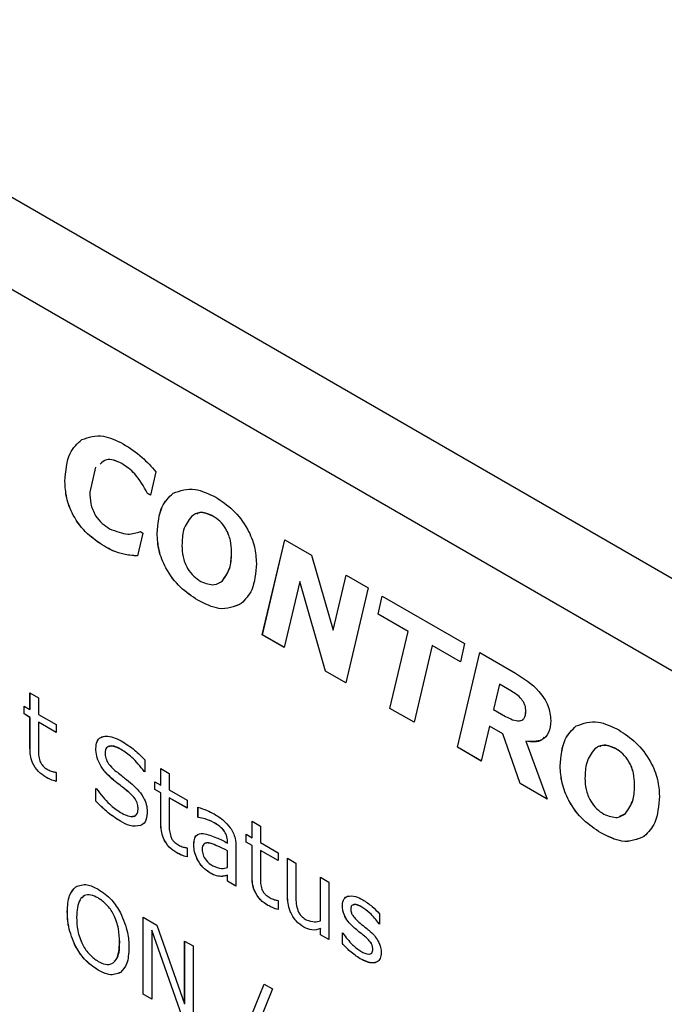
# Model space of a CAD drawing. Header units: millimetres. Extents: x 0 to 840, y 0 to 594.
# Tile 27 of 38: x 619 to 636, y 394 to 420. Entities that reach past the tile are written whole.
import ezdxf

# ---------------------------------------------------------------- set-up
doc = ezdxf.new("R2010")
doc.units = ezdxf.units.MM
doc.layers.get('0').update_dxf_attribs({"color": 3, "lineweight": 30})

msp = doc.modelspace()

# ---------------------------------------------------------------- linework, layer by layer
at = {"linetype": 'Continuous', "lineweight": 25}
for p, q in [((675.493, 382.712), (576.5, 439.86)), ((674.433, 380.875), (575.439, 438.023)), ((620.155, 409.312), (620.154, 409.312)), ((621.215, 408.678), (621.214, 408.677)), ((620.517, 408.581), (620.362, 407.918)), ((622.117, 408.459), (621.97, 407.843)), ((619.705, 408.204), (619.704, 408.203)), ((621.97, 407.844), (621.897, 407.886)), ((621.897, 407.886), (621.897, 407.885)), ((621.97, 407.843), (621.897, 407.885)), ((622.571, 407.89), (622.57, 407.889)), ((623.625, 407.286), (623.625, 407.286)), ((621.772, 406.836), (621.628, 406.227)), ((621.705, 406.875), (621.772, 406.836)), ((622.149, 406.823), (622.148, 406.822)), ((624.936, 404.141), (625.531, 406.656)), ((624.937, 404.142), (625.531, 406.655)), ((625.531, 406.656), (626.237, 406.248)), ((620.751, 406.486), (620.75, 406.485)), ((624.122, 406.346), (624.122, 406.346)), ((621.263, 406.274), (621.262, 406.273)), ((626.237, 406.248), (626.816, 404.259)), ((623.878, 405.574), (623.877, 405.573)), ((625.928, 405.547), (625.516, 403.806)), ((625.929, 405.548), (625.928, 405.547)), ((626.608, 403.176), (625.928, 405.547)), ((626.608, 403.177), (625.929, 405.548)), ((626.816, 404.259), (627.159, 405.716)), ((626.816, 404.26), (627.159, 405.716)), ((627.159, 405.716), (627.74, 405.38)), ((627.74, 405.38), (627.146, 402.866)), ((623.225, 405.057), (623.224, 405.057)), ((628.006, 404.684), (628.115, 405.164)), ((628.007, 404.685), (628.116, 405.163)), ((628.115, 405.164), (630.293, 403.907)), ((628.007, 404.685), (628.006, 404.684)), ((628.802, 404.225), (628.006, 404.684)), ((628.803, 404.225), (628.007, 404.685)), ((626.816, 404.26), (626.816, 404.259)), ((628.319, 402.188), (628.802, 404.225)), ((628.32, 402.188), (628.803, 404.225)), ((628.803, 404.225), (628.802, 404.225)), ((624.937, 404.142), (624.936, 404.141)), ((625.516, 403.806), (624.936, 404.141)), ((625.516, 403.807), (624.937, 404.142)), ((629.441, 403.856), (628.958, 401.819)), ((630.187, 403.425), (629.441, 403.856)), ((629.442, 403.856), (629.441, 403.856)), ((630.187, 403.426), (629.442, 403.856)), ((630.293, 403.907), (630.187, 403.425)), ((630.105, 401.157), (630.7, 403.672)), ((630.106, 401.158), (630.7, 403.671)), ((630.7, 403.672), (631.648, 403.124)), ((627.146, 402.866), (626.608, 403.177)), ((626.608, 403.177), (626.608, 403.176)), ((627.146, 402.866), (626.608, 403.176)), ((631.222, 402.828), (631.064, 402.159)), ((631.541, 402.643), (631.222, 402.828)), ((631.223, 402.828), (631.222, 402.828)), ((631.542, 402.644), (631.223, 402.828)), ((631.542, 402.644), (631.541, 402.643)), ((618.778, 402.597), (619.002, 402.468)), ((618.778, 402.158), (618.778, 402.597)), ((618.779, 402.158), (618.779, 402.597)), ((619.002, 402.468), (619.002, 402.028)), ((618.621, 402.248), (618.778, 402.158)), ((618.621, 402.041), (618.621, 402.248)), ((618.622, 402.042), (618.622, 402.248)), ((618.779, 402.158), (618.778, 402.158)), ((628.958, 401.819), (628.319, 402.188)), ((628.32, 402.188), (628.319, 402.188)), ((628.958, 401.82), (628.32, 402.188)), ((631.064, 402.159), (631.382, 401.975)), ((618.622, 402.042), (618.621, 402.041)), ((618.778, 401.951), (618.621, 402.041)), ((618.779, 401.951), (618.622, 402.042)), ((618.778, 401.137), (618.778, 401.951)), ((618.779, 401.951), (618.778, 401.951)), ((618.779, 401.138), (618.779, 401.951)), ((619.002, 402.028), (619.472, 401.757)), ((631.923, 402.111), (631.922, 402.111)), ((619.002, 401.822), (619.002, 401.129)), ((619.472, 401.55), (619.002, 401.822)), ((619.472, 401.551), (619.002, 401.822)), ((619.002, 401.822), (619.002, 401.822)), ((619.472, 401.757), (619.472, 401.55)), ((630.959, 401.713), (630.74, 400.79)), ((631.312, 401.51), (630.959, 401.714)), ((630.959, 401.714), (630.959, 401.713)), ((631.312, 401.51), (630.959, 401.713)), ((633.254, 401.723), (633.253, 401.722)), ((631.774, 400.194), (631.312, 401.51)), ((631.774, 400.194), (631.312, 401.51)), ((631.312, 401.51), (631.312, 401.51)), ((618.779, 401.138), (618.778, 401.137)), ((620.524, 401.127), (620.523, 401.126)), ((621.194, 401.099), (621.194, 401.099)), ((630.106, 401.158), (630.105, 401.157)), ((630.74, 400.79), (630.105, 401.157)), ((630.741, 400.791), (630.106, 401.158)), ((631.92, 401.319), (631.919, 401.318)), ((631.919, 401.318), (632.486, 399.783)), ((634.308, 401.119), (634.307, 401.119)), ((621.821, 400.826), (621.821, 400.504)), ((622.246, 400.595), (622.47, 400.465)), ((622.246, 400.155), (622.246, 400.595)), ((622.247, 400.156), (622.247, 400.594)), ((632.831, 400.656), (632.831, 400.655)), ((619.199, 400.365), (619.198, 400.365)), ((619.459, 400.498), (619.472, 400.491)), ((619.472, 400.491), (619.472, 400.252)), ((620.99, 400.291), (620.99, 400.29)), ((621.821, 400.504), (621.804, 400.514)), ((621.805, 400.514), (621.804, 400.514)), ((621.821, 400.505), (621.805, 400.514)), ((622.47, 400.465), (622.47, 400.026)), ((620.523, 400.065), (620.54, 400.055)), ((620.523, 399.733), (620.523, 400.065)), ((620.524, 399.733), (620.524, 400.064)), ((622.09, 400.246), (622.246, 400.155)), ((622.09, 400.039), (622.09, 400.246)), ((622.09, 400.039), (622.09, 400.245)), ((622.246, 399.949), (622.09, 400.039)), ((622.247, 399.949), (622.09, 400.039)), ((622.09, 400.039), (622.09, 400.039)), ((622.247, 400.156), (622.246, 400.155)), ((632.486, 399.783), (631.774, 400.194)), ((632.486, 399.784), (631.774, 400.194)), ((631.774, 400.194), (631.774, 400.194)), ((634.805, 400.179), (634.804, 400.179)), ((621.408, 399.958), (621.407, 399.957)), ((622.246, 399.135), (622.246, 399.949)), ((622.247, 399.949), (622.246, 399.949)), ((622.247, 399.136), (622.247, 399.949)), ((622.47, 400.026), (622.94, 399.755)), ((622.471, 399.82), (622.47, 399.819)), ((622.47, 399.819), (622.47, 399.126)), ((622.94, 399.548), (622.47, 399.819)), ((622.94, 399.549), (622.471, 399.82)), ((620.524, 399.733), (620.523, 399.733)), ((621.643, 399.518), (621.642, 399.517)), ((622.94, 399.755), (622.94, 399.548)), ((623.231, 399.303), (623.231, 399.568)), ((623.232, 399.303), (623.232, 399.568)), ((623.243, 399.296), (623.231, 399.303)), ((623.232, 399.303), (623.231, 399.303)), ((623.244, 399.296), (623.232, 399.303)), ((623.244, 399.296), (623.243, 399.296)), ((634.415, 399.336), (634.561, 399.407)), ((634.561, 399.407), (634.56, 399.406)), ((621.179, 399.196), (621.179, 399.196)), ((621.706, 399.081), (621.705, 399.081)), ((622.247, 399.136), (622.246, 399.135)), ((623.66, 399.159), (623.66, 399.159)), ((624.663, 399.2), (624.887, 399.07)), ((624.663, 398.76), (624.663, 399.2)), ((624.664, 398.761), (624.664, 399.199)), ((624.887, 399.07), (624.887, 398.631)), ((623.912, 398.959), (623.911, 398.959)), ((624.506, 398.851), (624.663, 398.76)), ((624.506, 398.644), (624.506, 398.851)), ((624.507, 398.644), (624.507, 398.85)), ((624.664, 398.761), (624.663, 398.76)), ((633.908, 398.89), (633.907, 398.89)), ((622.928, 398.496), (622.94, 398.489)), ((622.94, 398.489), (622.94, 398.25)), ((623.12, 398.565), (623.119, 398.564)), ((623.557, 398.614), (623.557, 398.614)), ((624.014, 398.618), (624.014, 398.659)), ((624.015, 398.659), (624.014, 398.659)), ((624.015, 398.618), (624.014, 398.618)), ((624.015, 398.618), (624.015, 398.659)), ((624.238, 398.526), (624.238, 397.481)), ((624.663, 398.554), (624.506, 398.644)), ((624.507, 398.644), (624.506, 398.644)), ((624.664, 398.554), (624.507, 398.644)), ((624.663, 397.74), (624.663, 398.554)), ((624.664, 398.554), (624.663, 398.554)), ((624.664, 397.74), (624.664, 398.554)), ((624.887, 398.631), (625.357, 398.36)), ((622.667, 398.363), (622.667, 398.362)), ((624.015, 398.412), (624.014, 398.411)), ((624.014, 397.975), (624.014, 398.411)), ((624.015, 397.975), (624.015, 398.412)), ((624.888, 398.425), (624.887, 398.424)), ((624.887, 398.424), (624.887, 397.731)), ((625.357, 398.153), (624.887, 398.424)), ((625.357, 398.154), (624.888, 398.425)), ((625.357, 398.36), (625.357, 398.153)), ((625.603, 398.218), (625.827, 398.089)), ((625.603, 397.222), (625.603, 398.218)), ((625.604, 397.222), (625.604, 398.217)), ((624.015, 397.975), (624.014, 397.975)), ((625.827, 398.089), (625.827, 397.207)), ((623.544, 397.831), (623.543, 397.831)), ((623.839, 397.735), (623.838, 397.735)), ((624.015, 397.766), (624.014, 397.765)), ((624.014, 397.61), (624.014, 397.765)), ((624.015, 397.611), (624.015, 397.766)), ((624.664, 397.74), (624.663, 397.74)), ((626.476, 397.714), (626.699, 397.585)), ((626.476, 396.558), (626.476, 397.714)), ((626.476, 396.558), (626.476, 397.713)), ((619.99, 397.461), (619.989, 397.461)), ((624.015, 397.611), (624.014, 397.61)), ((624.238, 397.481), (624.014, 397.61)), ((624.238, 397.482), (624.015, 397.611)), ((626.699, 397.585), (626.699, 396.06)), ((620.585, 397.164), (620.584, 397.164)), ((625.604, 397.222), (625.603, 397.222)), ((625.084, 396.968), (625.083, 396.967)), ((625.344, 397.101), (625.357, 397.094)), ((625.357, 397.094), (625.357, 396.855)), ((627.058, 396.964), (627.057, 396.963)), ((627.577, 396.924), (627.576, 396.923)), ((619.768, 396.796), (619.767, 396.795)), ((621.781, 396.654), (622.144, 396.445)), ((621.781, 394.613), (621.781, 396.654)), ((621.782, 394.613), (621.782, 396.654)), ((628.042, 396.747), (628.042, 396.474)), ((622.144, 396.445), (622.877, 394.354)), ((626.039, 396.391), (626.038, 396.39)), ((626.476, 396.558), (626.476, 396.558)), ((628.042, 396.474), (628.03, 396.481)), ((628.031, 396.481), (628.03, 396.481)), ((628.042, 396.475), (628.031, 396.481)), ((622.005, 396.31), (622.005, 394.483)), ((622.809, 394.019), (622.005, 396.31)), ((622.81, 394.02), (622.005, 396.31)), ((622.005, 396.31), (622.005, 396.31)), ((626.476, 396.19), (626.476, 396.351)), ((626.476, 396.351), (626.476, 396.35)), ((626.476, 396.189), (626.476, 396.35)), ((626.699, 396.061), (626.476, 396.19)), ((626.476, 396.19), (626.476, 396.189)), ((626.699, 396.06), (626.476, 396.189)), ((627.057, 396.241), (627.069, 396.234)), ((627.057, 395.955), (627.057, 396.241)), ((627.058, 395.956), (627.058, 396.241)), ((627.38, 396.367), (627.379, 396.367)), ((627.644, 396.15), (627.644, 396.15)), ((619.989, 395.877), (619.988, 395.877)), ((621.155, 395.995), (621.154, 395.994)), ((622.877, 396.021), (623.101, 395.892)), ((622.877, 394.354), (622.877, 396.021)), ((622.878, 394.354), (622.878, 396.021)), ((623.101, 395.892), (623.101, 393.851)), ((627.058, 395.956), (627.057, 395.955)), ((627.818, 395.971), (627.817, 395.97)), ((627.864, 395.808), (627.863, 395.807)), ((627.531, 395.555), (627.53, 395.555)), ((620.584, 395.253), (620.583, 395.252)), ((624.153, 392.83), (624.985, 394.882)), ((624.154, 392.83), (624.985, 394.882)), ((624.985, 394.882), (625.205, 394.755)), ((622.005, 394.483), (621.781, 394.613)), ((621.782, 394.613), (621.781, 394.613)), ((622.005, 394.484), (621.782, 394.613)), ((625.205, 394.755), (624.369, 392.705)), ((622.878, 394.354), (622.877, 394.354))]:
    msp.add_line(p, q, dxfattribs=at)
for points, knots in [([(620.154, 409.312), (620.335, 409.373), (620.66, 409.482), (621.069, 409.286), (621.25, 409.2)], [0, 0, 0, 0, 0.5590241, 1, 1, 1, 1]), ([(619.704, 408.203), (619.726, 408.475), (619.765, 408.961), (620.035, 409.205), (620.154, 409.312)], [0, 0, 0, 0, 0.559573, 1, 1, 1, 1]), ([(619.705, 408.204), (619.727, 408.476), (619.765, 408.962), (620.036, 409.205), (620.155, 409.312)], [0, 0, 0, 0, 0.559573, 1, 1, 1, 1]), ([(621.25, 409.2), (621.419, 409.092), (621.723, 408.901), (621.996, 408.594), (622.117, 408.459)], [0, 0, 0, 0, 0.56011, 1, 1, 1, 1]), ([(621.214, 408.677), (621.065, 408.742), (620.83, 408.845), (620.69, 408.713), (620.639, 408.664)], [0, 0, 0, 0, 0.632957, 1, 1, 1, 1]), ([(621.215, 408.678), (621.066, 408.743), (620.83, 408.846), (620.691, 408.713), (620.64, 408.665)], [0, 0, 0, 0, 0.6329572, 1, 1, 1, 1]), ([(621.897, 407.885), (621.79, 408.073), (621.601, 408.408), (621.332, 408.595), (621.214, 408.677)], [0, 0, 0, 0, 0.560328, 1, 1, 1, 1]), ([(621.897, 407.886), (621.791, 408.073), (621.601, 408.408), (621.333, 408.595), (621.215, 408.678)], [0, 0, 0, 0, 0.560328, 1, 1, 1, 1]), ([(620.75, 406.485), (620.598, 406.583), (620.296, 406.779), (619.918, 407.261), (619.726, 407.778), (619.712, 408.061), (619.704, 408.203)], [0, 0, 0, 0, 0.280757, 0.559444, 0.779257, 1, 1, 1, 1]), ([(620.751, 406.486), (620.599, 406.584), (620.297, 406.779), (619.919, 407.261), (619.727, 407.779), (619.712, 408.062), (619.705, 408.204)], [0, 0, 0, 0, 0.280757, 0.559444, 0.779257, 1, 1, 1, 1]), ([(620.362, 407.918), (620.365, 407.819), (620.372, 407.623), (620.49, 407.304), (620.691, 407.075), (620.822, 406.991), (620.888, 406.948)], [0, 0, 0, 0, 0.281176, 0.559241, 0.779113, 1, 1, 1, 1]), ([(622.148, 406.822), (622.17, 407.081), (622.209, 407.542), (622.46, 407.783), (622.57, 407.889)], [0, 0, 0, 0, 0.5596803, 1, 1, 1, 1]), ([(622.149, 406.823), (622.17, 407.081), (622.21, 407.542), (622.461, 407.783), (622.571, 407.89)], [0, 0, 0, 0, 0.5596803, 1, 1, 1, 1]), ([(622.57, 407.889), (622.756, 407.958), (623.088, 408.082), (623.513, 407.875), (623.701, 407.784)], [0, 0, 0, 0, 0.558921, 1, 1, 1, 1]), ([(623.701, 407.784), (623.856, 407.684), (624.165, 407.483), (624.544, 406.99), (624.753, 406.465), (624.771, 406.175), (624.779, 406.029)], [0, 0, 0, 0, 0.280656, 0.559641, 0.779481, 1, 1, 1, 1]), ([(623.625, 407.286), (623.502, 407.335), (623.282, 407.423), (623.13, 407.324), (623.064, 407.28)], [0, 0, 0, 0, 0.5581986, 1, 1, 1, 1]), ([(623.625, 407.286), (623.5, 407.343), (623.336, 407.416), (623.223, 407.354), (623.197, 407.339)], [0, 0, 0, 0, 0.768123, 1, 1, 1, 1]), ([(623.064, 407.28), (622.978, 407.17), (622.825, 406.973), (622.812, 406.646), (622.806, 406.502)], [0, 0, 0, 0, 0.558725, 1, 1, 1, 1]), ([(624.122, 406.346), (624.118, 406.441), (624.108, 406.631), (623.995, 406.929), (623.814, 407.162), (623.688, 407.245), (623.625, 407.286)], [0, 0, 0, 0, 0.2807695, 0.5598671, 0.7795024, 1, 1, 1, 1]), ([(624.122, 406.346), (624.117, 406.441), (624.108, 406.63), (623.994, 406.929), (623.813, 407.162), (623.688, 407.244), (623.625, 407.286)], [0, 0, 0, 0, 0.2807695, 0.5598671, 0.7795024, 1, 1, 1, 1]), ([(620.888, 406.948), (621.057, 406.882), (621.359, 406.762), (621.599, 406.84), (621.705, 406.875)], [0, 0, 0, 0, 0.557955, 1, 1, 1, 1]), ([(623.224, 405.057), (623.069, 405.158), (622.759, 405.361), (622.377, 405.857), (622.173, 406.386), (622.156, 406.677), (622.148, 406.822)], [0, 0, 0, 0, 0.280613, 0.559556, 0.779422, 1, 1, 1, 1]), ([(623.225, 405.057), (623.07, 405.159), (622.76, 405.361), (622.378, 405.858), (622.174, 406.386), (622.157, 406.677), (622.149, 406.823)], [0, 0, 0, 0, 0.280613, 0.559556, 0.779422, 1, 1, 1, 1]), ([(621.262, 406.273), (621.168, 406.298), (621, 406.342), (620.826, 406.442), (620.75, 406.485)], [0, 0, 0, 0, 0.5598442, 1, 1, 1, 1]), ([(621.263, 406.274), (621.169, 406.298), (621.001, 406.343), (620.827, 406.442), (620.751, 406.486)], [0, 0, 0, 0, 0.5598442, 1, 1, 1, 1]), ([(622.806, 406.502), (622.81, 406.406), (622.818, 406.216), (622.93, 405.913), (623.114, 405.679), (623.241, 405.595), (623.305, 405.553)], [0, 0, 0, 0, 0.280977, 0.559676, 0.779433, 1, 1, 1, 1]), ([(623.877, 405.573), (623.959, 405.684), (624.104, 405.883), (624.116, 406.204), (624.122, 406.346)], [0, 0, 0, 0, 0.558928, 1, 1, 1, 1]), ([(623.878, 405.574), (623.959, 405.685), (624.105, 405.884), (624.117, 406.205), (624.122, 406.346)], [0, 0, 0, 0, 0.558928, 1, 1, 1, 1]), ([(621.628, 406.227), (621.56, 406.232), (621.441, 406.241), (621.317, 406.263), (621.262, 406.273)], [0, 0, 0, 0, 0.560093, 1, 1, 1, 1]), ([(621.628, 406.228), (621.561, 406.233), (621.441, 406.241), (621.318, 406.264), (621.263, 406.274)], [0, 0, 0, 0, 0.560093, 1, 1, 1, 1]), ([(624.779, 406.029), (624.759, 405.776), (624.721, 405.323), (624.483, 405.075), (624.379, 404.966)], [0, 0, 0, 0, 0.559911, 1, 1, 1, 1]), ([(623.305, 405.553), (623.431, 405.505), (623.658, 405.417), (623.81, 405.525), (623.877, 405.573)], [0, 0, 0, 0, 0.558243, 1, 1, 1, 1]), ([(624.379, 404.966), (624.192, 404.885), (623.858, 404.74), (623.418, 404.96), (623.224, 405.057)], [0, 0, 0, 0, 0.558647, 1, 1, 1, 1]), ([(624.379, 404.966), (624.193, 404.885), (623.858, 404.741), (623.419, 404.96), (623.225, 405.057)], [0, 0, 0, 0, 0.558647, 1, 1, 1, 1]), ([(631.648, 403.124), (631.864, 402.987), (632.134, 402.814), (632.404, 402.464), (632.549, 402.196), (632.568, 401.998), (632.58, 401.867)], [0, 0, 0, 0, 0.499815, 0.625531, 0.751068, 1, 1, 1, 1]), ([(631.922, 402.111), (631.919, 402.165), (631.913, 402.247), (631.86, 402.363), (631.747, 402.514), (631.633, 402.586), (631.541, 402.643)], [0, 0, 0, 0, 0.24972, 0.375138, 0.500615, 1, 1, 1, 1]), ([(631.923, 402.111), (631.919, 402.166), (631.914, 402.247), (631.86, 402.363), (631.748, 402.515), (631.633, 402.586), (631.542, 402.644)], [0, 0, 0, 0, 0.24972, 0.375138, 0.500615, 1, 1, 1, 1]), ([(631.382, 401.975), (631.51, 401.912), (631.67, 401.833), (631.822, 401.873), (631.903, 401.939), (631.914, 402.042), (631.922, 402.111)], [0, 0, 0, 0, 0.49886, 0.624728, 0.750514, 1, 1, 1, 1]), ([(631.76, 401.862), (631.781, 401.866), (631.827, 401.875), (631.903, 401.941), (631.915, 402.043), (631.923, 402.111)], [0, 0, 0, 0, 0.210563, 0.475171, 1, 1, 1, 1]), ([(632.58, 401.867), (632.57, 401.752), (632.55, 401.52), (632.318, 401.293), (632.07, 401.309), (631.919, 401.318)], [0, 0, 0, 0, 0.2803022, 0.5602492, 1, 1, 1, 1]), ([(633.253, 401.722), (633.439, 401.792), (633.771, 401.915), (634.196, 401.709), (634.384, 401.617)], [0, 0, 0, 0, 0.558921, 1, 1, 1, 1]), ([(632.831, 400.656), (632.853, 400.914), (632.892, 401.375), (633.143, 401.616), (633.254, 401.723)], [0, 0, 0, 0, 0.55968, 1, 1, 1, 1]), ([(632.831, 400.655), (632.852, 400.914), (632.892, 401.375), (633.143, 401.616), (633.253, 401.722)], [0, 0, 0, 0, 0.55968, 1, 1, 1, 1]), ([(634.384, 401.617), (634.539, 401.517), (634.847, 401.316), (635.226, 400.823), (635.436, 400.298), (635.453, 400.008), (635.462, 399.862)], [0, 0, 0, 0, 0.280656, 0.559641, 0.779481, 1, 1, 1, 1]), ([(620.523, 401.126), (620.529, 401.191), (620.541, 401.321), (620.648, 401.429), (620.856, 401.486), (621.056, 401.395), (621.196, 401.33)], [0, 0, 0, 0, 0.186924, 0.373838, 0.561303, 1, 1, 1, 1]), ([(620.524, 401.127), (620.53, 401.191), (620.542, 401.319), (620.626, 401.417), (620.697, 401.431), (620.719, 401.436)], [0, 0, 0, 0, 0.406512, 0.813004, 1, 1, 1, 1]), ([(632.407, 401.424), (632.387, 401.399), (632.277, 401.268), (632.08, 401.296), (631.92, 401.319)], [0, 0, 0, 0, 0.183022, 1, 1, 1, 1]), ([(619.198, 400.365), (619.131, 400.408), (618.997, 400.496), (618.84, 400.728), (618.784, 400.952), (618.78, 401.076), (618.778, 401.137)], [0, 0, 0, 0, 0.280543, 0.55815, 0.778666, 1, 1, 1, 1]), ([(619.199, 400.365), (619.132, 400.409), (618.998, 400.496), (618.841, 400.729), (618.785, 400.953), (618.781, 401.076), (618.779, 401.138)], [0, 0, 0, 0, 0.280543, 0.55815, 0.778666, 1, 1, 1, 1]), ([(619.002, 401.129), (618.999, 401.069), (618.995, 400.964), (619.027, 400.845), (619.041, 400.793)], [0, 0, 0, 0, 0.562041, 1, 1, 1, 1]), ([(620.99, 400.29), (620.922, 400.349), (620.788, 400.467), (620.624, 400.693), (620.535, 400.93), (620.527, 401.061), (620.523, 401.126)], [0, 0, 0, 0, 0.280785, 0.560097, 0.779764, 1, 1, 1, 1]), ([(620.99, 400.291), (620.923, 400.35), (620.789, 400.467), (620.625, 400.693), (620.536, 400.93), (620.528, 401.061), (620.524, 401.127)], [0, 0, 0, 0, 0.280785, 0.560097, 0.779764, 1, 1, 1, 1]), ([(621.194, 401.099), (621.097, 401.145), (620.952, 401.214), (620.818, 401.165), (620.775, 401.09), (620.771, 401.037), (620.769, 401.011)], [0, 0, 0, 0, 0.498791, 0.748805, 0.87437, 1, 1, 1, 1]), ([(621.194, 401.099), (621.094, 401.154), (620.972, 401.22), (620.888, 401.177), (620.873, 401.169)], [0, 0, 0, 0, 0.826353, 1, 1, 1, 1]), ([(621.804, 400.514), (621.699, 400.649), (621.51, 400.891), (621.29, 401.035), (621.194, 401.099)], [0, 0, 0, 0, 0.5590468, 1, 1, 1, 1]), ([(621.805, 400.514), (621.7, 400.65), (621.511, 400.891), (621.291, 401.036), (621.194, 401.099)], [0, 0, 0, 0, 0.5590468, 1, 1, 1, 1]), ([(621.196, 401.33), (621.316, 401.254), (621.531, 401.117), (621.732, 400.915), (621.821, 400.826)], [0, 0, 0, 0, 0.559781, 1, 1, 1, 1]), ([(633.746, 401.113), (633.661, 401.003), (633.507, 400.806), (633.494, 400.479), (633.488, 400.335)], [0, 0, 0, 0, 0.558725, 1, 1, 1, 1]), ([(634.307, 401.119), (634.184, 401.168), (633.964, 401.256), (633.813, 401.157), (633.746, 401.113)], [0, 0, 0, 0, 0.5581986, 1, 1, 1, 1]), ([(634.308, 401.119), (634.182, 401.176), (634.019, 401.249), (633.906, 401.187), (633.879, 401.172)], [0, 0, 0, 0, 0.768123, 1, 1, 1, 1]), ([(634.804, 400.179), (634.8, 400.274), (634.79, 400.463), (634.677, 400.762), (634.496, 400.995), (634.37, 401.077), (634.307, 401.119)], [0, 0, 0, 0, 0.28077, 0.559867, 0.779502, 1, 1, 1, 1]), ([(634.805, 400.179), (634.8, 400.274), (634.791, 400.464), (634.678, 400.762), (634.497, 400.995), (634.371, 401.078), (634.308, 401.119)], [0, 0, 0, 0, 0.28077, 0.559867, 0.779502, 1, 1, 1, 1]), ([(620.769, 401.011), (620.772, 400.964), (620.777, 400.87), (620.871, 400.684), (620.969, 400.598), (621.03, 400.545)], [0, 0, 0, 0, 0.280733, 0.55918, 1, 1, 1, 1]), ([(619.041, 400.793), (619.054, 400.763), (619.081, 400.704), (619.16, 400.621), (619.22, 400.586), (619.256, 400.564)], [0, 0, 0, 0, 0.27954, 0.558865, 1, 1, 1, 1]), ([(619.256, 400.564), (619.295, 400.546), (619.365, 400.513), (619.43, 400.503), (619.459, 400.498)], [0, 0, 0, 0, 0.55957, 1, 1, 1, 1]), ([(633.908, 398.89), (633.752, 398.992), (633.442, 399.194), (633.061, 399.691), (632.856, 400.219), (632.84, 400.51), (632.831, 400.656)], [0, 0, 0, 0, 0.2806132, 0.5595564, 0.7794219, 1, 1, 1, 1]), ([(633.907, 398.89), (633.752, 398.991), (633.442, 399.194), (633.06, 399.69), (632.856, 400.219), (632.839, 400.51), (632.831, 400.655)], [0, 0, 0, 0, 0.2806132, 0.5595564, 0.7794219, 1, 1, 1, 1]), ([(619.472, 400.252), (619.421, 400.268), (619.331, 400.295), (619.239, 400.343), (619.198, 400.365)], [0, 0, 0, 0, 0.560003, 1, 1, 1, 1]), ([(619.472, 400.252), (619.422, 400.268), (619.332, 400.296), (619.24, 400.344), (619.199, 400.365)], [0, 0, 0, 0, 0.560003, 1, 1, 1, 1]), ([(621.408, 399.958), (621.33, 400.021), (621.191, 400.133), (621.052, 400.242), (620.99, 400.291)], [0, 0, 0, 0, 0.55991, 1, 1, 1, 1]), ([(621.407, 399.957), (621.329, 400.02), (621.19, 400.132), (621.051, 400.242), (620.99, 400.29)], [0, 0, 0, 0, 0.55991, 1, 1, 1, 1]), ([(621.03, 400.545), (621.115, 400.478), (621.269, 400.358), (621.421, 400.232), (621.488, 400.176)], [0, 0, 0, 0, 0.560043, 1, 1, 1, 1]), ([(633.488, 400.335), (633.493, 400.239), (633.501, 400.049), (633.613, 399.746), (633.797, 399.512), (633.924, 399.428), (633.987, 399.386)], [0, 0, 0, 0, 0.280977, 0.559676, 0.779433, 1, 1, 1, 1]), ([(620.54, 400.055), (620.65, 399.911), (620.848, 399.654), (621.079, 399.497), (621.18, 399.427)], [0, 0, 0, 0, 0.559382, 1, 1, 1, 1]), ([(621.488, 400.176), (621.547, 400.12), (621.666, 400.008), (621.81, 399.802), (621.881, 399.588), (621.886, 399.472), (621.888, 399.414)], [0, 0, 0, 0, 0.28063, 0.560046, 0.77963, 1, 1, 1, 1]), ([(634.56, 399.406), (634.641, 399.517), (634.787, 399.716), (634.799, 400.037), (634.804, 400.179)], [0, 0, 0, 0, 0.558928, 1, 1, 1, 1]), ([(634.561, 399.407), (634.642, 399.518), (634.788, 399.717), (634.8, 400.038), (634.805, 400.179)], [0, 0, 0, 0, 0.558928, 1, 1, 1, 1]), ([(621.642, 399.517), (621.641, 399.561), (621.637, 399.647), (621.554, 399.822), (621.463, 399.906), (621.407, 399.957)], [0, 0, 0, 0, 0.280943, 0.559041, 1, 1, 1, 1]), ([(621.643, 399.518), (621.641, 399.561), (621.638, 399.648), (621.554, 399.822), (621.464, 399.906), (621.408, 399.958)], [0, 0, 0, 0, 0.280943, 0.559041, 1, 1, 1, 1]), ([(635.462, 399.862), (635.441, 399.609), (635.404, 399.156), (635.166, 398.908), (635.061, 398.799)], [0, 0, 0, 0, 0.559911, 1, 1, 1, 1]), ([(621.179, 399.196), (621.052, 399.276), (620.826, 399.42), (620.616, 399.637), (620.523, 399.733)], [0, 0, 0, 0, 0.5596559, 1, 1, 1, 1]), ([(621.179, 399.196), (621.053, 399.276), (620.827, 399.42), (620.617, 399.638), (620.524, 399.733)], [0, 0, 0, 0, 0.5596559, 1, 1, 1, 1]), ([(621.18, 399.427), (621.286, 399.374), (621.444, 399.295), (621.591, 399.347), (621.637, 399.431), (621.64, 399.488), (621.642, 399.517)], [0, 0, 0, 0, 0.4991931, 0.7488348, 0.8743677, 1, 1, 1, 1]), ([(621.498, 399.33), (621.536, 399.338), (621.596, 399.35), (621.637, 399.432), (621.641, 399.489), (621.643, 399.518)], [0, 0, 0, 0, 0.4634307, 0.7316092, 1, 1, 1, 1]), ([(623.231, 399.568), (623.31, 399.544), (623.452, 399.5), (623.598, 399.424), (623.662, 399.39)], [0, 0, 0, 0, 0.560077, 1, 1, 1, 1]), ([(621.888, 399.414), (621.876, 399.326), (621.855, 399.168), (621.751, 399.107), (621.705, 399.081)], [0, 0, 0, 0, 0.559123, 1, 1, 1, 1]), ([(623.66, 399.159), (623.58, 399.196), (623.437, 399.264), (623.302, 399.286), (623.243, 399.296)], [0, 0, 0, 0, 0.559574, 1, 1, 1, 1]), ([(623.66, 399.159), (623.58, 399.197), (623.438, 399.264), (623.303, 399.287), (623.244, 399.296)], [0, 0, 0, 0, 0.559574, 1, 1, 1, 1]), ([(623.662, 399.39), (623.746, 399.34), (623.896, 399.252), (624.027, 399.096), (624.085, 399.027)], [0, 0, 0, 0, 0.561207, 1, 1, 1, 1]), ([(633.987, 399.386), (634.114, 399.338), (634.341, 399.25), (634.493, 399.358), (634.56, 399.406)], [0, 0, 0, 0, 0.558243, 1, 1, 1, 1]), ([(621.705, 399.081), (621.614, 399.069), (621.452, 399.048), (621.262, 399.15), (621.179, 399.196)], [0, 0, 0, 0, 0.558665, 1, 1, 1, 1]), ([(621.706, 399.081), (621.615, 399.069), (621.452, 399.048), (621.263, 399.151), (621.179, 399.196)], [0, 0, 0, 0, 0.558665, 1, 1, 1, 1]), ([(622.667, 398.362), (622.599, 398.406), (622.465, 398.493), (622.308, 398.726), (622.253, 398.95), (622.248, 399.073), (622.246, 399.135)], [0, 0, 0, 0, 0.280543, 0.55815, 0.778666, 1, 1, 1, 1]), ([(622.667, 398.363), (622.6, 398.407), (622.466, 398.494), (622.309, 398.726), (622.253, 398.95), (622.249, 399.074), (622.247, 399.136)], [0, 0, 0, 0, 0.280543, 0.55815, 0.778666, 1, 1, 1, 1]), ([(622.47, 399.126), (622.468, 399.067), (622.464, 398.962), (622.495, 398.843), (622.509, 398.791)], [0, 0, 0, 0, 0.562041, 1, 1, 1, 1]), ([(623.911, 398.959), (623.866, 399.004), (623.784, 399.086), (623.698, 399.136), (623.66, 399.159)], [0, 0, 0, 0, 0.558246, 1, 1, 1, 1]), ([(623.912, 398.959), (623.867, 399.005), (623.785, 399.086), (623.699, 399.137), (623.66, 399.159)], [0, 0, 0, 0, 0.558246, 1, 1, 1, 1]), ([(624.085, 399.027), (624.113, 398.982), (624.17, 398.891), (624.229, 398.712), (624.234, 398.596), (624.238, 398.526)], [0, 0, 0, 0, 0.279921, 0.560027, 1, 1, 1, 1]), ([(622.509, 398.791), (622.522, 398.761), (622.549, 398.701), (622.629, 398.619), (622.688, 398.583), (622.724, 398.562)], [0, 0, 0, 0, 0.27954, 0.558865, 1, 1, 1, 1]), ([(623.119, 398.564), (623.121, 398.616), (623.126, 398.72), (623.198, 398.858), (623.302, 398.869), (623.366, 398.875)], [0, 0, 0, 0, 0.2812038, 0.5612472, 1, 1, 1, 1]), ([(623.12, 398.565), (623.123, 398.615), (623.13, 398.715), (623.162, 398.814), (623.203, 398.825), (623.207, 398.826)], [0, 0, 0, 0, 0.475044, 0.948128, 1, 1, 1, 1]), ([(623.366, 398.875), (623.485, 398.843), (623.697, 398.786), (623.917, 398.67), (624.014, 398.618)], [0, 0, 0, 0, 0.5589, 1, 1, 1, 1]), ([(624.014, 398.659), (624.011, 398.716), (624.005, 398.817), (623.94, 398.915), (623.911, 398.959)], [0, 0, 0, 0, 0.560567, 1, 1, 1, 1]), ([(624.015, 398.659), (624.011, 398.716), (624.005, 398.817), (623.941, 398.916), (623.912, 398.959)], [0, 0, 0, 0, 0.560567, 1, 1, 1, 1]), ([(635.061, 398.799), (634.874, 398.718), (634.54, 398.573), (634.101, 398.793), (633.907, 398.89)], [0, 0, 0, 0, 0.558647, 1, 1, 1, 1]), ([(635.062, 398.799), (634.875, 398.718), (634.541, 398.574), (634.102, 398.793), (633.908, 398.89)], [0, 0, 0, 0, 0.558647, 1, 1, 1, 1]), ([(622.724, 398.562), (622.763, 398.543), (622.833, 398.511), (622.899, 398.5), (622.928, 398.496)], [0, 0, 0, 0, 0.55957, 1, 1, 1, 1]), ([(623.543, 397.831), (623.48, 397.875), (623.355, 397.963), (623.213, 398.176), (623.131, 398.387), (623.123, 398.505), (623.119, 398.564)], [0, 0, 0, 0, 0.279675, 0.55935, 0.77948, 1, 1, 1, 1]), ([(623.544, 397.831), (623.481, 397.875), (623.356, 397.964), (623.214, 398.176), (623.131, 398.387), (623.124, 398.505), (623.12, 398.565)], [0, 0, 0, 0, 0.279675, 0.55935, 0.77948, 1, 1, 1, 1]), ([(623.557, 398.614), (623.525, 398.619), (623.463, 398.629), (623.388, 398.604), (623.347, 398.538), (623.344, 398.479), (623.343, 398.45)], [0, 0, 0, 0, 0.280398, 0.560165, 0.77973, 1, 1, 1, 1]), ([(623.557, 398.614), (623.525, 398.621), (623.476, 398.631), (623.439, 398.614), (623.426, 398.607)], [0, 0, 0, 0, 0.660369, 1, 1, 1, 1]), ([(624.015, 398.412), (623.929, 398.456), (623.775, 398.536), (623.624, 398.59), (623.557, 398.614)], [0, 0, 0, 0, 0.560284, 1, 1, 1, 1]), ([(624.014, 398.411), (623.928, 398.456), (623.774, 398.535), (623.623, 398.59), (623.557, 398.614)], [0, 0, 0, 0, 0.560284, 1, 1, 1, 1]), ([(622.941, 398.25), (622.89, 398.266), (622.8, 398.293), (622.708, 398.342), (622.667, 398.363)], [0, 0, 0, 0, 0.5600035, 1, 1, 1, 1]), ([(622.94, 398.25), (622.89, 398.265), (622.8, 398.293), (622.707, 398.341), (622.667, 398.362)], [0, 0, 0, 0, 0.5600035, 1, 1, 1, 1]), ([(623.343, 398.45), (623.346, 398.402), (623.352, 398.309), (623.456, 398.124), (623.558, 398.058), (623.62, 398.018)], [0, 0, 0, 0, 0.281056, 0.559495, 1, 1, 1, 1]), ([(623.62, 398.018), (623.701, 397.986), (623.846, 397.927), (623.963, 397.96), (624.014, 397.975)], [0, 0, 0, 0, 0.557955, 1, 1, 1, 1]), ([(623.838, 397.735), (623.785, 397.741), (623.69, 397.751), (623.588, 397.806), (623.543, 397.831)], [0, 0, 0, 0, 0.5597203, 1, 1, 1, 1]), ([(623.839, 397.735), (623.786, 397.741), (623.691, 397.751), (623.589, 397.807), (623.544, 397.831)], [0, 0, 0, 0, 0.5597203, 1, 1, 1, 1]), ([(624.014, 397.765), (623.983, 397.756), (623.926, 397.74), (623.865, 397.736), (623.838, 397.735)], [0, 0, 0, 0, 0.560205, 1, 1, 1, 1]), ([(624.015, 397.766), (623.983, 397.757), (623.927, 397.74), (623.866, 397.737), (623.839, 397.735)], [0, 0, 0, 0, 0.560205, 1, 1, 1, 1]), ([(625.083, 396.967), (625.016, 397.011), (624.882, 397.098), (624.725, 397.331), (624.669, 397.555), (624.665, 397.678), (624.663, 397.74)], [0, 0, 0, 0, 0.280543, 0.55815, 0.778666, 1, 1, 1, 1]), ([(625.084, 396.968), (625.017, 397.011), (624.883, 397.099), (624.726, 397.331), (624.67, 397.555), (624.666, 397.679), (624.664, 397.74)], [0, 0, 0, 0, 0.280543, 0.55815, 0.778666, 1, 1, 1, 1]), ([(624.887, 397.731), (624.885, 397.672), (624.88, 397.567), (624.912, 397.448), (624.926, 397.396)], [0, 0, 0, 0, 0.562041, 1, 1, 1, 1]), ([(619.767, 396.795), (619.774, 396.953), (619.788, 397.234), (619.928, 397.392), (619.989, 397.461)], [0, 0, 0, 0, 0.56042, 1, 1, 1, 1]), ([(619.768, 396.796), (619.775, 396.953), (619.788, 397.235), (619.928, 397.392), (619.99, 397.461)], [0, 0, 0, 0, 0.56042, 1, 1, 1, 1]), ([(619.989, 397.461), (620.087, 397.496), (620.261, 397.559), (620.484, 397.447), (620.583, 397.397)], [0, 0, 0, 0, 0.558184, 1, 1, 1, 1]), ([(620.584, 397.164), (620.519, 397.196), (620.388, 397.26), (620.215, 397.241), (620.041, 397.075), (620.025, 396.827), (620.013, 396.653)], [0, 0, 0, 0, 0.187221, 0.374001, 0.561092, 1, 1, 1, 1]), ([(620.585, 397.164), (620.52, 397.196), (620.391, 397.259), (620.237, 397.251), (620.179, 397.188), (620.159, 397.165)], [0, 0, 0, 0, 0.391728, 0.782531, 1, 1, 1, 1]), ([(620.583, 397.397), (620.709, 397.312), (620.935, 397.16), (621.104, 396.892), (621.178, 396.774)], [0, 0, 0, 0, 0.5598415, 1, 1, 1, 1]), ([(621.154, 395.994), (621.15, 396.11), (621.14, 396.34), (621.022, 396.701), (620.816, 397.006), (620.662, 397.111), (620.584, 397.164)], [0, 0, 0, 0, 0.281049, 0.560521, 0.780005, 1, 1, 1, 1]), ([(621.155, 395.995), (621.15, 396.11), (621.141, 396.341), (621.023, 396.702), (620.817, 397.007), (620.662, 397.112), (620.585, 397.164)], [0, 0, 0, 0, 0.281049, 0.560521, 0.780005, 1, 1, 1, 1]), ([(624.926, 397.396), (624.939, 397.366), (624.966, 397.306), (625.046, 397.224), (625.105, 397.188), (625.141, 397.166)], [0, 0, 0, 0, 0.2795397, 0.5588651, 1, 1, 1, 1]), ([(625.141, 397.166), (625.18, 397.148), (625.25, 397.116), (625.316, 397.105), (625.344, 397.101)], [0, 0, 0, 0, 0.55957, 1, 1, 1, 1]), ([(626.038, 396.39), (625.967, 396.439), (625.824, 396.536), (625.671, 396.79), (625.61, 397.026), (625.605, 397.156), (625.603, 397.222)], [0, 0, 0, 0, 0.279837, 0.558037, 0.77867, 1, 1, 1, 1]), ([(626.039, 396.391), (625.967, 396.439), (625.825, 396.536), (625.672, 396.791), (625.611, 397.026), (625.606, 397.157), (625.604, 397.222)], [0, 0, 0, 0, 0.279837, 0.558037, 0.77867, 1, 1, 1, 1]), ([(625.827, 397.207), (625.826, 397.141), (625.823, 397.023), (625.86, 396.891), (625.876, 396.833)], [0, 0, 0, 0, 0.5615296, 1, 1, 1, 1]), ([(627.057, 396.963), (627.065, 397.03), (627.08, 397.149), (627.16, 397.192), (627.195, 397.211)], [0, 0, 0, 0, 0.5587623, 1, 1, 1, 1]), ([(627.058, 396.964), (627.066, 397.03), (627.081, 397.15), (627.16, 397.193), (627.195, 397.212)], [0, 0, 0, 0, 0.5587623, 1, 1, 1, 1]), ([(627.195, 397.211), (627.264, 397.218), (627.389, 397.229), (627.533, 397.153), (627.596, 397.119)], [0, 0, 0, 0, 0.558492, 1, 1, 1, 1]), ([(625.357, 396.855), (625.306, 396.87), (625.216, 396.898), (625.124, 396.946), (625.083, 396.967)], [0, 0, 0, 0, 0.560003, 1, 1, 1, 1]), ([(625.357, 396.855), (625.307, 396.871), (625.217, 396.898), (625.125, 396.946), (625.084, 396.968)], [0, 0, 0, 0, 0.560003, 1, 1, 1, 1]), ([(627.379, 396.367), (627.332, 396.411), (627.239, 396.497), (627.126, 396.658), (627.066, 396.825), (627.06, 396.917), (627.057, 396.963)], [0, 0, 0, 0, 0.280761, 0.559897, 0.779779, 1, 1, 1, 1]), ([(627.38, 396.367), (627.333, 396.411), (627.239, 396.498), (627.127, 396.659), (627.066, 396.826), (627.061, 396.918), (627.058, 396.964)], [0, 0, 0, 0, 0.280761, 0.559897, 0.779779, 1, 1, 1, 1]), ([(627.576, 396.923), (627.51, 396.956), (627.41, 397.004), (627.312, 396.978), (627.284, 396.924), (627.282, 396.887), (627.281, 396.868)], [0, 0, 0, 0, 0.499598, 0.74885, 0.87433, 1, 1, 1, 1]), ([(627.577, 396.924), (627.507, 396.962), (627.422, 397.008), (627.361, 396.981), (627.349, 396.976)], [0, 0, 0, 0, 0.811454, 1, 1, 1, 1]), ([(628.03, 396.481), (627.951, 396.581), (627.811, 396.762), (627.648, 396.874), (627.576, 396.923)], [0, 0, 0, 0, 0.5598894, 1, 1, 1, 1]), ([(628.031, 396.481), (627.952, 396.582), (627.812, 396.762), (627.649, 396.874), (627.577, 396.924)], [0, 0, 0, 0, 0.5598894, 1, 1, 1, 1]), ([(627.596, 397.119), (627.682, 397.062), (627.836, 396.961), (627.979, 396.813), (628.042, 396.747)], [0, 0, 0, 0, 0.559945, 1, 1, 1, 1]), ([(619.988, 395.877), (619.913, 396.055), (619.78, 396.375), (619.771, 396.667), (619.767, 396.795)], [0, 0, 0, 0, 0.558253, 1, 1, 1, 1]), ([(619.989, 395.877), (619.914, 396.056), (619.781, 396.376), (619.772, 396.667), (619.768, 396.796)], [0, 0, 0, 0, 0.558253, 1, 1, 1, 1]), ([(620.013, 396.653), (620.018, 396.538), (620.027, 396.307), (620.146, 395.946), (620.353, 395.643), (620.507, 395.537), (620.584, 395.484)], [0, 0, 0, 0, 0.2810983, 0.5604523, 0.7800343, 1, 1, 1, 1]), ([(621.178, 396.774), (621.253, 396.595), (621.387, 396.274), (621.396, 395.981), (621.401, 395.852)], [0, 0, 0, 0, 0.558244, 1, 1, 1, 1]), ([(625.876, 396.833), (625.89, 396.801), (625.919, 396.739), (626.001, 396.647), (626.064, 396.609), (626.102, 396.586)], [0, 0, 0, 0, 0.27985, 0.559257, 1, 1, 1, 1]), ([(627.281, 396.868), (627.283, 396.836), (627.286, 396.78), (627.318, 396.722), (627.333, 396.696)], [0, 0, 0, 0, 0.560281, 1, 1, 1, 1]), ([(627.333, 396.696), (627.361, 396.66), (627.412, 396.596), (627.469, 396.547), (627.494, 396.525)], [0, 0, 0, 0, 0.559083, 1, 1, 1, 1]), ([(626.476, 396.35), (626.403, 396.327), (626.272, 396.286), (626.11, 396.358), (626.038, 396.39)], [0, 0, 0, 0, 0.560843, 1, 1, 1, 1]), ([(626.476, 396.351), (626.403, 396.328), (626.273, 396.286), (626.11, 396.359), (626.039, 396.391)], [0, 0, 0, 0, 0.560843, 1, 1, 1, 1]), ([(626.102, 396.586), (626.179, 396.559), (626.315, 396.511), (626.427, 396.543), (626.476, 396.558)], [0, 0, 0, 0, 0.558245, 1, 1, 1, 1]), ([(627.494, 396.525), (627.544, 396.484), (627.633, 396.412), (627.722, 396.34), (627.762, 396.308)], [0, 0, 0, 0, 0.560013, 1, 1, 1, 1]), ([(627.069, 396.234), (627.152, 396.124), (627.299, 395.926), (627.474, 395.804), (627.551, 395.75)], [0, 0, 0, 0, 0.5599665, 1, 1, 1, 1]), ([(627.644, 396.15), (627.594, 396.19), (627.506, 396.26), (627.418, 396.334), (627.379, 396.367)], [0, 0, 0, 0, 0.56001, 1, 1, 1, 1]), ([(627.644, 396.15), (627.595, 396.19), (627.506, 396.261), (627.418, 396.335), (627.38, 396.367)], [0, 0, 0, 0, 0.56001, 1, 1, 1, 1]), ([(627.817, 395.97), (627.787, 396.008), (627.732, 396.076), (627.671, 396.127), (627.644, 396.15)], [0, 0, 0, 0, 0.558841, 1, 1, 1, 1]), ([(627.818, 395.971), (627.788, 396.009), (627.733, 396.077), (627.672, 396.128), (627.644, 396.15)], [0, 0, 0, 0, 0.558841, 1, 1, 1, 1]), ([(627.762, 396.308), (627.811, 396.263), (627.9, 396.184), (627.971, 396.076), (628.002, 396.028)], [0, 0, 0, 0, 0.560251, 1, 1, 1, 1]), ([(620.583, 395.252), (620.457, 395.338), (620.231, 395.49), (620.062, 395.759), (619.988, 395.877)], [0, 0, 0, 0, 0.55992, 1, 1, 1, 1]), ([(620.584, 395.253), (620.457, 395.338), (620.232, 395.491), (620.063, 395.759), (619.989, 395.877)], [0, 0, 0, 0, 0.55992, 1, 1, 1, 1]), ([(620.584, 395.484), (620.65, 395.452), (620.78, 395.389), (620.952, 395.41), (621.127, 395.572), (621.143, 395.82), (621.154, 395.994)], [0, 0, 0, 0, 0.187184, 0.374022, 0.561095, 1, 1, 1, 1]), ([(621.011, 395.487), (621.029, 395.501), (621.146, 395.595), (621.151, 395.812), (621.155, 395.995)], [0, 0, 0, 0, 0.155822, 1, 1, 1, 1]), ([(627.53, 395.555), (627.438, 395.615), (627.274, 395.722), (627.124, 395.884), (627.057, 395.955)], [0, 0, 0, 0, 0.559567, 1, 1, 1, 1]), ([(627.531, 395.555), (627.439, 395.615), (627.275, 395.723), (627.124, 395.884), (627.058, 395.956)], [0, 0, 0, 0, 0.559567, 1, 1, 1, 1]), ([(627.863, 395.807), (627.862, 395.837), (627.859, 395.89), (627.83, 395.946), (627.817, 395.97)], [0, 0, 0, 0, 0.560503, 1, 1, 1, 1]), ([(627.864, 395.808), (627.862, 395.837), (627.86, 395.89), (627.831, 395.946), (627.818, 395.971)], [0, 0, 0, 0, 0.560503, 1, 1, 1, 1]), ([(628.002, 396.028), (628.03, 395.967), (628.081, 395.857), (628.085, 395.756), (628.087, 395.711)], [0, 0, 0, 0, 0.558339, 1, 1, 1, 1]), ([(621.401, 395.852), (621.393, 395.695), (621.38, 395.414), (621.24, 395.258), (621.178, 395.189)], [0, 0, 0, 0, 0.560491, 1, 1, 1, 1]), ([(628.087, 395.711), (628.082, 395.658), (628.072, 395.551), (627.984, 395.462), (627.811, 395.418), (627.646, 395.499), (627.53, 395.555)], [0, 0, 0, 0, 0.186872, 0.373682, 0.560925, 1, 1, 1, 1]), ([(627.551, 395.75), (627.622, 395.713), (627.712, 395.667), (627.804, 395.676), (627.84, 395.702), (627.86, 395.748), (627.862, 395.787), (627.863, 395.807)], [0, 0, 0, 0, 0.4989229, 0.6243594, 0.7494865, 0.8745847, 1, 1, 1, 1]), ([(627.832, 395.701), (627.834, 395.703), (627.848, 395.712), (627.86, 395.749), (627.862, 395.788), (627.864, 395.808)], [0, 0, 0, 0, 0.0788096, 0.5388218, 1, 1, 1, 1]), ([(627.915, 395.456), (627.898, 395.45), (627.79, 395.417), (627.649, 395.492), (627.531, 395.555)], [0, 0, 0, 0, 0.160257, 1, 1, 1, 1]), ([(621.178, 395.189), (621.081, 395.152), (620.907, 395.086), (620.682, 395.202), (620.583, 395.252)], [0, 0, 0, 0, 0.5581841, 1, 1, 1, 1]), ([(621.179, 395.19), (621.082, 395.153), (620.907, 395.087), (620.683, 395.202), (620.584, 395.253)], [0, 0, 0, 0, 0.5581841, 1, 1, 1, 1])]:
    msp.add_open_spline(points, degree=3, knots=knots, dxfattribs=at)

doc.saveas('drawing.dxf')
